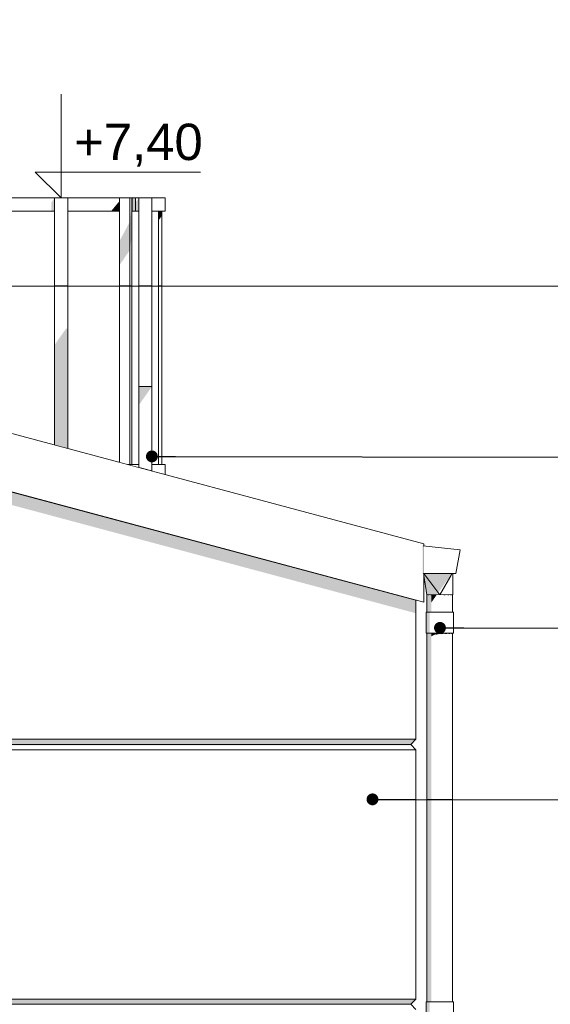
# Model space of a CAD drawing. Header units: millimetres. Extents: x -4167 to 39463, y -12063 to 8090.
# Tile 8 of 12: x 13476 to 15517, y 4300 to 8090. Entities that reach past the tile are written whole.
import ezdxf

# ---------------------------------------------------------------- set-up
doc = ezdxf.new("R2010")
doc.units = ezdxf.units.MM
doc.header["$MEASUREMENT"] = 0
doc.linetypes.add('Wipeout_Contour', pattern=[1000, 0, -1000])
for name, color, linetype, lineweight in [('A_OZN_ODNOSNIKI_Nr_pióra__85', 7, 'Continuous', 13), ('A_WYM_ZEWNETRZNE_Nr_pióra__45', 7, 'Continuous', 15), ('A_WYM_ZEWNETRZNE_Nr_pióra__85', 7, 'Continuous', 13), ('Nowe_A__DACHY_Nr_pióra__92', 7, 'Continuous', 13), ('Nowe_A__SCIANY_Nr_pióra__87', 7, 'Continuous', 13), ('Nowe_A_WN_WYPOSAZENIE_Nr_pióra__2', 7, 'Continuous', 13), ('Nowe_A_WN_WYPOSAZENIE_Nr_pióra__4', 7, 'Continuous', 13)]:
    doc.layers.add(name, color=color, linetype=linetype, lineweight=lineweight)
for name, color, linetype in [('A_WYM_ZEWNETRZNE', 7, 'Continuous'), ('Nowe_A__DACHY', 7, 'Continuous'), ('Nowe_A__SCIANY', 7, 'Continuous'), ('Nowe_A_WN_WYPOSAZENIE', 7, 'Continuous')]:
    doc.layers.add(name, color=color, linetype=linetype)
doc.styles.add('STYL_AUTOMATYCZNY_1', font='arial.ttf')
doc.dimstyles.new('STYL_AUTOMATYCZNY__1', dxfattribs={"dimtxt": 0.18, "dimasz": 91.2, "dimexe": 0.18, "dimexo": 0.0625, "dimgap": 0, "dimtad": 0, "dimtih": 1, "dimtoh": 1, "dimdec": 4, "dimzin": 0, "dimdsep": 46, "dimcen": 0.09, "dimadec": 0, "dimazin": 0, "dimtfac": 1, "dimtdec": 4, "dimtmove": 0, "dimatfit": 3, "dimldrblk": 'ARROWHEAD_11', "dimfxl": 0, "dimtolj": 1, "dimtzin": 0, "dimarcsym": 0})

# ---------------------------------------------------------------- blocks, each defined once
blk = doc.blocks.new('ElemPrzekroju_2_1')
at = {"color": 254, "linetype": 'Wipeout_Contour', "lineweight": 0, "ltscale": 64526.899314}
blk.add_wipeout([(150, 5895.8), (150, 5320), (15000, 5320), (15000, 5855.6), (13416.3, 6280), (1583.7, 6280)], dxfattribs=at).dxf.layer = 'Nowe_A__SCIANY'
at = {"layer": 'Nowe_A__SCIANY', "linetype": 'Continuous', "lineweight": 0, "true_color": 0x000000}
blk.add_hatch(color=18, dxfattribs=at).paths.add_polyline_path([(13416.3, 6280), (13228, 6280), (15000, 5805.2), (15000, 5855.6)])
at = {"color": 254, "linetype": 'Wipeout_Contour', "lineweight": 0, "ltscale": 42428.466617}
blk.add_wipeout([(130, 5300), (14980, 5300), (15000, 5320), (150, 5320)], dxfattribs=at).dxf.layer = 'Nowe_A__SCIANY'
at = {"layer": 'Nowe_A__SCIANY', "linetype": 'Continuous', "lineweight": 0, "true_color": 0x000000}
blk.add_hatch(color=18, dxfattribs=at).paths.add_polyline_path([(130, 5300), (14980, 5300), (15000, 5320), (150, 5320)])
at = {"layer": 'Nowe_A__SCIANY_Nr_pióra__87', "color": 7, "linetype": 'Continuous', "lineweight": 13}
for p, q in [((15000, 5320), (15000, 5855.6)), ((150, 5320), (15000, 5320))]:
    blk.add_line(p, q, dxfattribs=at)
at = {"color": 254, "linetype": 'Wipeout_Contour', "lineweight": 0, "ltscale": 42375.153917}
blk.add_wipeout([(14980, 5300), (130, 5300), (150, 5280), (15000, 5280)], dxfattribs=at).dxf.layer = 'Nowe_A__SCIANY'
at = {"layer": 'Nowe_A__SCIANY_Nr_pióra__87', "color": 7, "linetype": 'Continuous', "lineweight": 13}
for p, q in [((14980, 5300), (15000, 5320)), ((130, 5300), (14980, 5300))]:
    blk.add_line(p, q, dxfattribs=at)
at = {"color": 254, "linetype": 'Wipeout_Contour', "lineweight": 0, "ltscale": 41115.866742}
blk.add_wipeout([(150, 5280), (150, 4320), (15000, 4320), (15000, 5280)], dxfattribs=at).dxf.layer = 'Nowe_A__SCIANY'
at = {"layer": 'Nowe_A__SCIANY', "linetype": 'Continuous', "lineweight": 0, "true_color": 0x000000}
blk.add_hatch(color=18, dxfattribs=at).paths.add_polyline_path([(14980, 5300), (130, 5300), (133.4, 5296.6), (14983.4, 5296.6)])
at = {"layer": 'Nowe_A__SCIANY_Nr_pióra__87', "color": 7, "linetype": 'Continuous', "lineweight": 13}
for p, q in [((150, 5280), (15000, 5280)), ((15000, 5280), (14980, 5300))]:
    blk.add_line(p, q, dxfattribs=at)
at = {"color": 254, "linetype": 'Wipeout_Contour', "lineweight": 0, "ltscale": 39818.476836}
blk.add_wipeout([(130, 4300), (14980, 4300), (15000, 4320), (150, 4320)], dxfattribs=at).dxf.layer = 'Nowe_A__SCIANY'
at = {"layer": 'Nowe_A__SCIANY', "linetype": 'Continuous', "lineweight": 0, "true_color": 0x000000}
blk.add_hatch(color=18, dxfattribs=at).paths.add_polyline_path([(130, 4300), (14980, 4300), (15000, 4320), (150, 4320)])
at = {"layer": 'Nowe_A__SCIANY_Nr_pióra__87', "color": 7, "linetype": 'Continuous', "lineweight": 13}
for p, q in [((15000, 4320), (15000, 5280)), ((130, 4300), (14980, 4300)), ((150, 4320), (15000, 4320)), ((14980, 4300), (15000, 4320)), ((15000, 4280), (14980, 4300))]:
    blk.add_line(p, q, dxfattribs=at)
blk = doc.blocks.new('ElemPrzekroju_5_1')
at = {"color": 254, "linetype": 'Wipeout_Contour', "lineweight": 0, "ltscale": 60247.414298}
blk.add_wipeout([(13285.8, 6677.5), (13336.6, 6677.5), (13336.6, 7403.6), (13285.8, 7403.6)], dxfattribs=at).dxf.layer = 'Nowe_A_WN_WYPOSAZENIE'
at = {"color": 254, "linetype": 'Wipeout_Contour', "lineweight": 0, "ltscale": 61194.472419}
blk.add_wipeout([(13609.6, 6452.9), (13660.4, 6439.3), (13660.4, 7403.6), (13609.6, 7403.6)], dxfattribs=at).dxf.layer = 'Nowe_A_WN_WYPOSAZENIE'
at = {"color": 254, "linetype": 'Wipeout_Contour', "lineweight": 0, "ltscale": 62094.449016}
blk.add_wipeout([(13898.9, 7403.6), (13898.9, 6377.5), (13907, 6377.5), (13907, 7403.6)], dxfattribs=at).dxf.layer = 'Nowe_A_WN_WYPOSAZENIE'
at = {"color": 254, "linetype": 'Wipeout_Contour', "lineweight": 0, "ltscale": 62548.734791}
blk.add_wipeout([(13933.4, 6677.5), (13984.2, 6677.5), (13984.2, 7403.6), (13933.4, 7403.6)], dxfattribs=at).dxf.layer = 'Nowe_A_WN_WYPOSAZENIE'
at = {"color": 254, "linetype": 'Wipeout_Contour', "lineweight": 0, "ltscale": 59880.495372}
blk.add_wipeout([(13260.4, 7352.8), (13247.7, 7352.8), (13247.7, 6549.8), (13260.4, 6546.4)], dxfattribs=at).dxf.layer = 'Nowe_A_WN_WYPOSAZENIE'
at = {"color": 254, "linetype": 'Wipeout_Contour', "lineweight": 0, "ltscale": 62452.25774}
blk.add_wipeout([(14009.6, 7352.8), (14009.6, 6377.5), (14022.3, 6377.5), (14022.3, 7352.8)], dxfattribs=at).dxf.layer = 'Nowe_A_WN_WYPOSAZENIE'
at = {"layer": 'Nowe_A_WN_WYPOSAZENIE', "linetype": 'Continuous', "lineweight": 0, "true_color": 0x000000}
blk.add_hatch(color=18, dxfattribs=at).paths.add_polyline_path([(13609.6, 6452.9), (13660.4, 6439.3), (13660.4, 6900.8), (13654, 6900.8), (13609.6, 6837.9)])
at = {"color": 254, "linetype": 'Wipeout_Contour', "lineweight": 0, "ltscale": 60699.314521}
blk.add_wipeout([(13235, 7352.8), (13285.8, 7352.8), (13285.8, 7403.6), (13235, 7403.6)], dxfattribs=at).dxf.layer = 'Nowe_A_WN_WYPOSAZENIE'
at = {"color": 254, "linetype": 'Wipeout_Contour', "lineweight": 0, "ltscale": 60269.076086}
blk.add_wipeout([(13352.5, 6521.7), (13360.7, 6519.6), (13360.7, 7403.6), (13352.5, 7403.6)], dxfattribs=at).dxf.layer = 'Nowe_A_WN_WYPOSAZENIE'
at = {"color": 254, "linetype": 'Wipeout_Contour', "lineweight": 0, "ltscale": 61707.884535}
blk.add_wipeout([(13486.8, 7352.8), (13609.6, 7352.8), (13609.6, 7403.6), (13486.8, 7403.6)], dxfattribs=at).dxf.layer = 'Nowe_A_WN_WYPOSAZENIE'
at = {"color": 254, "linetype": 'Wipeout_Contour', "lineweight": 0, "ltscale": 77297.938464}
blk.add_wipeout([(13859.9, 7403.6), (13859.9, 6385.8), (13890.8, 6377.5), (13898.9, 6377.5), (13898.9, 7403.6)], dxfattribs=at).dxf.layer = 'Nowe_A_WN_WYPOSAZENIE'
at = {"color": 254, "linetype": 'Wipeout_Contour', "lineweight": 0, "ltscale": 63334.800084}
blk.add_wipeout([(14035, 7403.6), (13984.2, 7403.6), (13984.2, 7352.8), (14035, 7352.8)], dxfattribs=at).dxf.layer = 'Nowe_A_WN_WYPOSAZENIE'
at = {"color": 254, "linetype": 'Wipeout_Contour', "lineweight": 0, "ltscale": 61545.357017}
blk.add_wipeout([(13984.2, 6352.5), (14035, 6338.9), (14035, 6377.5), (13984.2, 6377.5)], dxfattribs=at).dxf.layer = 'Nowe_A_WN_WYPOSAZENIE'
at = {"layer": 'Nowe_A_WN_WYPOSAZENIE', "linetype": 'Continuous', "lineweight": 0, "true_color": 0x000000}
for points in [[(13352.5, 6521.7), (13360.7, 6519.6), (13360.7, 7403.6), (13352.5, 7403.6)], [(13608.5, 7402), (13597.9, 7387.1), (13597.9, 7352.8), (13609.6, 7352.8), (13609.6, 7401.7)], [(14009.6, 7316.9), (14022.3, 7334.8), (14022.3, 7352.8), (14009.6, 7352.8)], [(13898.9, 7311.4), (13859.9, 7238.6), (13859.9, 7145.3), (13898.9, 7202.5)]]:
    blk.add_hatch(color=18, dxfattribs=at).paths.add_polyline_path(points)
at = {"layer": 'Nowe_A_WN_WYPOSAZENIE_Nr_pióra__4', "color": 7, "linetype": 'Continuous', "lineweight": 13}
for p, q in [((13285.8, 7403.6), (13235, 7403.6)), ((13235, 7352.8), (13235, 7403.6)), ((13609.6, 6452.9), (13609.6, 7403.6)), ((14035, 7403.6), (13984.2, 7403.6)), ((14035, 7352.8), (14035, 7403.6)), ((13285.8, 7352.8), (13235, 7352.8)), ((13247.7, 6549.8), (13247.7, 7352.8)), ((13260.4, 6546.4), (13260.4, 7352.8)), ((14035, 7352.8), (13984.2, 7352.8)), ((14009.6, 6377.5), (14009.6, 7352.8)), ((14022.3, 6377.5), (14022.3, 7352.8)), ((14035, 6338.9), (14035, 6377.5))]:
    blk.add_line(p, q, dxfattribs=at)
at = {"color": 254, "linetype": 'Wipeout_Contour', "lineweight": 0, "ltscale": 62670.420924}
blk.add_wipeout([(13783.2, 7403.6), (13783.2, 7352.8), (13859.9, 7352.8), (13859.9, 7403.6)], dxfattribs=at).dxf.layer = 'Nowe_A_WN_WYPOSAZENIE'
at = {"color": 254, "linetype": 'Wipeout_Contour', "lineweight": 0, "ltscale": 62999.451617}
blk.add_wipeout([(13920.7, 7403.6), (13908.8, 7403.6), (13908.8, 7352.8), (13920.7, 7352.8)], dxfattribs=at).dxf.layer = 'Nowe_A_WN_WYPOSAZENIE'
at = {"color": 254, "linetype": 'Wipeout_Contour', "lineweight": 0, "ltscale": 45926.950458}
blk.add_wipeout([(13890.8, 6377.5), (13933.4, 6366.1), (13933.4, 6377.5)], dxfattribs=at).dxf.layer = 'Nowe_A_WN_WYPOSAZENIE'
at = {"layer": 'Nowe_A_WN_WYPOSAZENIE', "linetype": 'Continuous', "lineweight": 0, "true_color": 0x000000}
for points in [[(13859.9, 7392.3), (13827, 7352.8), (13859.9, 7352.8)], [(13920.7, 7403.6), (13908.8, 7403.6), (13908.8, 7352.8), (13920.7, 7352.8)]]:
    blk.add_hatch(color=18, dxfattribs=at).paths.add_polyline_path(points)
at = {"layer": 'Nowe_A_WN_WYPOSAZENIE_Nr_pióra__4', "color": 7, "linetype": 'Continuous', "lineweight": 13}
blk.add_line((13859.9, 6385.8), (13859.9, 7403.6), dxfattribs=at)
at = {"color": 254, "linetype": 'Wipeout_Contour', "lineweight": 0, "ltscale": 60347.069704}
blk.add_wipeout([(13360.7, 6519.6), (13399.6, 6509.1), (13399.6, 7403.6), (13360.7, 7403.6)], dxfattribs=at).dxf.layer = 'Nowe_A_WN_WYPOSAZENIE'
at = {"color": 254, "linetype": 'Wipeout_Contour', "lineweight": 0, "ltscale": 62318.645415}
blk.add_wipeout([(13783.2, 7403.6), (13660.4, 7403.6), (13660.4, 7352.8), (13783.2, 7352.8)], dxfattribs=at).dxf.layer = 'Nowe_A_WN_WYPOSAZENIE'
at = {"color": 254, "linetype": 'Wipeout_Contour', "lineweight": 0, "ltscale": 59440.065949}
blk.add_wipeout([(13285.8, 6677.5), (13285.8, 6539.6), (13336.6, 6526), (13336.6, 6677.5)], dxfattribs=at).dxf.layer = 'Nowe_A_WN_WYPOSAZENIE'
at = {"color": 254, "linetype": 'Wipeout_Contour', "lineweight": 0, "ltscale": 61625.689044}
blk.add_wipeout([(13933.4, 6366.1), (13984.2, 6352.5), (13984.2, 6677.5), (13933.4, 6677.5)], dxfattribs=at).dxf.layer = 'Nowe_A_WN_WYPOSAZENIE'
at = {"layer": 'Nowe_A_WN_WYPOSAZENIE', "linetype": 'Continuous', "lineweight": 0, "true_color": 0x000000}
for points in [[(13285.8, 6605.7), (13336.6, 6677.5), (13285.8, 6677.5)], [(13984.2, 6677.5), (13933.4, 6677.5), (13933.4, 6605.7)], [(13366.4, 6619.7), (13360.7, 6611.6), (13360.7, 6519.6), (13397.5, 6509.7), (13397.5, 6556.6), (13399.6, 6556.7), (13399.6, 6620.6)]]:
    blk.add_hatch(color=18, dxfattribs=at).paths.add_polyline_path(points)
at = {"layer": 'Nowe_A_WN_WYPOSAZENIE_Nr_pióra__4', "color": 7, "linetype": 'Continuous', "lineweight": 13}
for p, q in [((13285.8, 6677.5), (13285.8, 7403.6)), ((13660.4, 7403.6), (13609.6, 7403.6)), ((13660.4, 6439.3), (13660.4, 7403.6)), ((13783.2, 7403.6), (13660.4, 7403.6)), ((13859.9, 7403.6), (13783.2, 7403.6)), ((13984.2, 6677.5), (13984.2, 7403.6)), ((13783.2, 7352.8), (13660.4, 7352.8)), ((13859.9, 7352.8), (13783.2, 7352.8)), ((13285.8, 6539.6), (13285.8, 6677.5)), ((13285.8, 6677.5), (13336.6, 6677.5)), ((13336.6, 6526), (13336.6, 6677.5)), ((13933.4, 6377.5), (13933.4, 6677.5)), ((13933.4, 6677.5), (13984.2, 6677.5)), ((13984.2, 6352.5), (13984.2, 6677.5)), ((13933.4, 6377.5), (13890.8, 6377.5)), ((13933.4, 6366.1), (13933.4, 6377.5)), ((14035, 6377.5), (13984.2, 6377.5))]:
    blk.add_line(p, q, dxfattribs=at)
at = {"color": 254, "linetype": 'Wipeout_Contour', "lineweight": 0, "ltscale": 61015.951451}
blk.add_wipeout([(13349.3, 7403.6), (13349.3, 7352.8), (13352.5, 7352.8), (13352.5, 7403.6)], dxfattribs=at).dxf.layer = 'Nowe_A_WN_WYPOSAZENIE'
at = {"color": 254, "linetype": 'Wipeout_Contour', "lineweight": 0, "ltscale": 61339.343765}
blk.add_wipeout([(13486.8, 7403.6), (13399.6, 7403.6), (13399.6, 7352.8), (13486.8, 7352.8)], dxfattribs=at).dxf.layer = 'Nowe_A_WN_WYPOSAZENIE'
at = {"color": 254, "linetype": 'Wipeout_Contour', "lineweight": 0, "ltscale": 62975.343462}
blk.add_wipeout([(13907, 7403.6), (13907, 7352.8), (13908.8, 7352.8), (13908.8, 7403.6)], dxfattribs=at).dxf.layer = 'Nowe_A_WN_WYPOSAZENIE'
at = {"layer": 'Nowe_A_WN_WYPOSAZENIE_Nr_pióra__4', "color": 7, "linetype": 'Continuous', "lineweight": 13}
for p, q in [((13399.6, 6509.1), (13399.6, 7403.6)), ((13486.8, 7403.6), (13399.6, 7403.6)), ((13609.6, 7403.6), (13486.8, 7403.6)), ((13898.9, 7403.6), (13859.9, 7403.6)), ((13898.9, 6377.5), (13898.9, 7403.6)), ((13486.8, 7352.8), (13399.6, 7352.8)), ((13609.6, 7352.8), (13486.8, 7352.8))]:
    blk.add_line(p, q, dxfattribs=at)
at = {"color": 254, "linetype": 'Wipeout_Contour', "lineweight": 0, "ltscale": 60988.050154}
blk.add_wipeout([(13349.3, 7352.8), (13349.3, 7403.6), (13336.6, 7403.6), (13336.6, 7352.8)], dxfattribs=at).dxf.layer = 'Nowe_A_WN_WYPOSAZENIE'
at = {"color": 254, "linetype": 'Wipeout_Contour', "lineweight": 0, "ltscale": 63042.812995}
blk.add_wipeout([(13933.4, 7352.8), (13933.4, 7403.6), (13920.7, 7403.6), (13920.7, 7352.8)], dxfattribs=at).dxf.layer = 'Nowe_A_WN_WYPOSAZENIE'
at = {"layer": 'Nowe_A_WN_WYPOSAZENIE', "linetype": 'Continuous', "lineweight": 0, "true_color": 0x000000}
for points in [[(13351.8, 7391), (13351.8, 7352.8), (13352.5, 7352.8), (13352.5, 7403.4), (13352.4, 7403.4)], [(13907, 7399.3), (13907, 7352.8), (13908.8, 7352.8), (13908.8, 7403.6)], [(13933.4, 7403.6), (13920.7, 7385.6), (13920.7, 7352.8), (13933.4, 7352.8)], [(13898.9, 7202.5), (13899.9, 7204.8), (13907, 7259.3), (13907, 7373.9), (13898.9, 7311.4)]]:
    blk.add_hatch(color=18, dxfattribs=at).paths.add_polyline_path(points)
at = {"layer": 'Nowe_A_WN_WYPOSAZENIE_Nr_pióra__4', "color": 7, "linetype": 'Continuous', "lineweight": 13}
for p, q in [((13285.8, 7403.6), (13336.6, 7403.6)), ((13336.6, 6677.5), (13336.6, 7403.6)), ((13349.3, 7403.6), (13336.6, 7403.6)), ((13352.5, 7403.6), (13349.3, 7403.6)), ((13349.3, 7352.8), (13349.3, 7403.6)), ((13352.5, 7403.6), (13360.7, 7403.6)), ((13352.5, 6521.7), (13352.5, 7403.6)), ((13360.7, 7403.6), (13399.6, 7403.6)), ((13360.7, 6519.6), (13360.7, 7403.6)), ((13907, 7403.6), (13898.9, 7403.6)), ((13907, 6377.5), (13907, 7403.6)), ((13908.8, 7403.6), (13907, 7403.6)), ((13920.7, 7403.6), (13908.8, 7403.6)), ((13933.4, 7403.6), (13920.7, 7403.6)), ((13920.7, 7352.8), (13920.7, 7403.6)), ((13933.4, 6677.5), (13933.4, 7403.6)), ((13933.4, 7403.6), (13984.2, 7403.6)), ((13349.3, 7352.8), (13336.6, 7352.8)), ((13352.5, 7352.8), (13349.3, 7352.8)), ((13908.8, 7352.8), (13907, 7352.8)), ((13920.7, 7352.8), (13908.8, 7352.8)), ((13933.4, 7352.8), (13920.7, 7352.8))]:
    blk.add_line(p, q, dxfattribs=at)
blk = doc.blocks.new('ElemPrzekroju_6_1')
at = {"color": 254, "linetype": 'Wipeout_Contour', "lineweight": 0, "ltscale": 64983.549106}
blk.add_wipeout([(15169.5, 6049.5), (15027, 6064.9), (15027, 5957.9), (15153.3, 5957.9)], dxfattribs=at).dxf.layer = 'Nowe_A_WN_WYPOSAZENIE'
at = {"layer": 'Nowe_A_WN_WYPOSAZENIE_Nr_pióra__2', "color": 7, "linetype": 'Continuous', "lineweight": 13}
blk.add_line((15027, 6064.9), (15169.5, 6049.5), dxfattribs=at)
at = {"color": 254, "linetype": 'Wipeout_Contour', "lineweight": 0, "ltscale": 65023.048148}
blk.add_wipeout([(15139.1, 5875.9), (15141.5, 5875.9), (15141.5, 5957.9), (15141.4, 5957.9)], dxfattribs=at).dxf.layer = 'Nowe_A_WN_WYPOSAZENIE'
at = {"color": 254, "linetype": 'Wipeout_Contour', "lineweight": 0, "ltscale": 65014.056928}
blk.add_wipeout([(15132, 5875.9), (15139.1, 5875.9), (15141.4, 5957.9), (15141.2, 5957.9)], dxfattribs=at).dxf.layer = 'Nowe_A_WN_WYPOSAZENIE'
at = {"color": 254, "linetype": 'Wipeout_Contour', "lineweight": 0, "ltscale": 64996.713115}
blk.add_wipeout([(15120.9, 5875.9), (15132, 5875.9), (15141.2, 5957.9), (15140.8, 5957.9)], dxfattribs=at).dxf.layer = 'Nowe_A_WN_WYPOSAZENIE'
at = {"color": 254, "linetype": 'Wipeout_Contour', "lineweight": 0, "ltscale": 64972.709971}
blk.add_wipeout([(15140.3, 5957.9), (15107, 5875.9), (15120.9, 5875.9), (15140.8, 5957.9)], dxfattribs=at).dxf.layer = 'Nowe_A_WN_WYPOSAZENIE'
at = {"color": 254, "linetype": 'Wipeout_Contour', "lineweight": 0, "ltscale": 64944.440375}
blk.add_wipeout([(15091.5, 5875.9), (15107, 5875.9), (15140.3, 5957.9), (15139.7, 5957.9)], dxfattribs=at).dxf.layer = 'Nowe_A_WN_WYPOSAZENIE'
at = {"color": 254, "linetype": 'Wipeout_Contour', "lineweight": 0, "ltscale": 64712.359967}
blk.add_wipeout([(15030.2, 5957.9), (15076, 5875.9), (15091.5, 5875.9), (15030.7, 5957.9)], dxfattribs=at).dxf.layer = 'Nowe_A_WN_WYPOSAZENIE'
at = {"color": 254, "linetype": 'Wipeout_Contour', "lineweight": 0, "ltscale": 80852.504167}
blk.add_wipeout([(15030.2, 5957.9), (15030, 5957.9), (15030, 5957.1), (15062.1, 5875.9), (15076, 5875.9)], dxfattribs=at).dxf.layer = 'Nowe_A_WN_WYPOSAZENIE'
at = {"layer": 'Nowe_A_WN_WYPOSAZENIE', "linetype": 'Continuous', "lineweight": 0, "true_color": 0x000000}
blk.add_hatch(color=18, dxfattribs=at).paths.add_polyline_path([(15030.2, 5957.9), (15030, 5957.9), (15030, 5957.1), (15062.1, 5875.9), (15076, 5875.9)])
at = {"color": 254, "linetype": 'Wipeout_Contour', "lineweight": 0, "ltscale": 64659.663366}
blk.add_wipeout([(15030, 5957.1), (15030, 5955.3), (15051, 5875.9), (15062.1, 5875.9)], dxfattribs=at).dxf.layer = 'Nowe_A_WN_WYPOSAZENIE'
at = {"layer": 'Nowe_A_WN_WYPOSAZENIE', "linetype": 'Continuous', "lineweight": 0, "true_color": 0x000000}
blk.add_hatch(color=18, dxfattribs=at).paths.add_polyline_path([(15030, 5957.1), (15030, 5955.3), (15051, 5875.9), (15062.1, 5875.9)])
at = {"color": 254, "linetype": 'Wipeout_Contour', "lineweight": 0, "ltscale": 64641.090068}
blk.add_wipeout([(15030, 5955.3), (15030, 5952.7), (15043.9, 5875.9), (15051, 5875.9)], dxfattribs=at).dxf.layer = 'Nowe_A_WN_WYPOSAZENIE'
at = {"layer": 'Nowe_A_WN_WYPOSAZENIE', "linetype": 'Continuous', "lineweight": 0, "true_color": 0x000000}
blk.add_hatch(color=18, dxfattribs=at).paths.add_polyline_path([(15030, 5955.3), (15030, 5952.7), (15043.9, 5875.9), (15051, 5875.9)])
at = {"color": 254, "linetype": 'Wipeout_Contour', "lineweight": 0, "ltscale": 64630.519731}
blk.add_wipeout([(15030, 5951.1), (15041.5, 5875.9), (15043.9, 5875.9), (15030, 5952.7)], dxfattribs=at).dxf.layer = 'Nowe_A_WN_WYPOSAZENIE'
at = {"layer": 'Nowe_A_WN_WYPOSAZENIE', "linetype": 'Continuous', "lineweight": 0, "true_color": 0x000000}
blk.add_hatch(color=18, dxfattribs=at).paths.add_polyline_path([(15030, 5951.1), (15041.5, 5875.9), (15043.9, 5875.9), (15030, 5952.7)])
at = {"color": 254, "linetype": 'Wipeout_Contour', "lineweight": 0, "ltscale": 48633.50316}
blk.add_wipeout([(15139.7, 5957.9), (15030.7, 5957.9), (15091.5, 5875.9)], dxfattribs=at).dxf.layer = 'Nowe_A_WN_WYPOSAZENIE'
at = {"layer": 'Nowe_A_WN_WYPOSAZENIE', "linetype": 'Continuous', "lineweight": 0, "true_color": 0x000000}
for points in [[(15030.7, 5957.9), (15030.2, 5957.9), (15076, 5875.9), (15079.9, 5875.9), (15085.6, 5883.9)], [(15030.7, 5957.9), (15085.6, 5883.9), (15137.9, 5957.9)]]:
    blk.add_hatch(color=18, dxfattribs=at).paths.add_polyline_path(points)
at = {"layer": 'Nowe_A_WN_WYPOSAZENIE_Nr_pióra__2', "color": 7, "linetype": 'Continuous', "lineweight": 13}
for p, q in [((15027, 5957.9), (15027, 6064.9)), ((15169.5, 6049.5), (15153.3, 5957.9)), ((15153.3, 5957.9), (15027, 5957.9)), ((15041.5, 5875.9), (15030, 5951.1)), ((15091.5, 5875.9), (15030.7, 5957.9)), ((15091.5, 5875.9), (15139.7, 5957.9)), ((15141.5, 5875.9), (15141.5, 5957.9)), ((15041.5, 5875.9), (15042.3, 5875.9)), ((15043.3, 5875.9), (15043.9, 5875.9)), ((15043.9, 5875.9), (15046.7, 5875.9)), ((15049.8, 5875.9), (15051, 5875.9)), ((15051, 5875.9), (15056.2, 5875.9)), ((15060.8, 5875.9), (15062.1, 5875.9)), ((15062.1, 5875.9), (15070.4, 5875.9)), ((15075.2, 5875.9), (15076, 5875.9)), ((15076, 5875.9), (15091.5, 5875.9)), ((15091.5, 5875.9), (15107, 5875.9)), ((15107, 5875.9), (15107.8, 5875.9)), ((15112.6, 5875.9), (15120.9, 5875.9)), ((15120.9, 5875.9), (15122.2, 5875.9)), ((15126.8, 5875.9), (15132, 5875.9)), ((15132, 5875.9), (15133.2, 5875.9)), ((15136.3, 5875.9), (15139.1, 5875.9)), ((15139.1, 5875.9), (15139.7, 5875.9)), ((15140.7, 5875.9), (15141.5, 5875.9))]:
    blk.add_line(p, q, dxfattribs=at)
blk = doc.blocks.new('ElemPrzekroju_7_1')
at = {"color": 254, "linetype": 'Wipeout_Contour', "lineweight": 0, "ltscale": 64559.402247}
blk.add_wipeout([(15048.2, 5875.9), (15042.3, 5875.9), (15042.3, 5809.1), (15048.2, 5809.1)], dxfattribs=at).dxf.layer = 'Nowe_A_WN_WYPOSAZENIE'
at = {"color": 254, "linetype": 'Wipeout_Contour', "lineweight": 0, "ltscale": 63498.514593}
blk.add_wipeout([(15042.3, 4309.1), (15048.2, 4309.1), (15048.2, 5729.1), (15042.3, 5729.1)], dxfattribs=at).dxf.layer = 'Nowe_A_WN_WYPOSAZENIE'
at = {"layer": 'Nowe_A_WN_WYPOSAZENIE', "linetype": 'Continuous', "lineweight": 0, "true_color": 0x000000}
for points in [[(15048.2, 5875.9), (15042.3, 5875.9), (15042.3, 5809.1), (15048.2, 5809.1)], [(15042.3, 4309.1), (15048.2, 4309.1), (15048.2, 5729.1), (15042.3, 5729.1)]]:
    blk.add_hatch(color=18, dxfattribs=at).paths.add_polyline_path(points)
at = {"color": 254, "linetype": 'Wipeout_Contour', "lineweight": 0, "ltscale": 64591.286286}
blk.add_wipeout([(15048.2, 5809.1), (15059.4, 5809.1), (15059.4, 5875.9), (15048.2, 5875.9)], dxfattribs=at).dxf.layer = 'Nowe_A_WN_WYPOSAZENIE'
at = {"color": 254, "linetype": 'Wipeout_Contour', "lineweight": 0, "ltscale": 63530.937455}
blk.add_wipeout([(15059.4, 5729.1), (15048.2, 5729.1), (15048.2, 4309.1), (15059.4, 4309.1)], dxfattribs=at).dxf.layer = 'Nowe_A_WN_WYPOSAZENIE'
at = {"layer": 'Nowe_A_WN_WYPOSAZENIE', "linetype": 'Continuous', "lineweight": 0, "true_color": 0x000000}
for points in [[(15048.2, 5809.1), (15059.4, 5809.1), (15059.4, 5875.9), (15048.2, 5875.9)], [(15059.4, 5729.1), (15048.2, 5729.1), (15048.2, 4309.1), (15059.4, 4309.1)]]:
    blk.add_hatch(color=18, dxfattribs=at).paths.add_polyline_path(points)
at = {"color": 254, "linetype": 'Wipeout_Contour', "lineweight": 0, "ltscale": 64640.139713}
blk.add_wipeout([(15074.4, 5875.9), (15059.4, 5875.9), (15059.4, 5809.1), (15074.4, 5809.1)], dxfattribs=at).dxf.layer = 'Nowe_A_WN_WYPOSAZENIE'
at = {"color": 254, "linetype": 'Wipeout_Contour', "lineweight": 0, "ltscale": 63580.615426}
blk.add_wipeout([(15059.4, 4309.1), (15074.4, 4309.1), (15074.4, 5729.1), (15059.4, 5729.1)], dxfattribs=at).dxf.layer = 'Nowe_A_WN_WYPOSAZENIE'
at = {"layer": 'Nowe_A_WN_WYPOSAZENIE_Nr_pióra__2', "color": 7, "linetype": 'Continuous', "lineweight": 13}
for p, q in [((15042.3, 5875.9), (15043.3, 5875.9)), ((15046.7, 5875.9), (15048.2, 5875.9)), ((15048.2, 5875.9), (15049.8, 5875.9))]:
    blk.add_line(p, q, dxfattribs=at)
at = {"color": 254, "linetype": 'Wipeout_Contour', "lineweight": 0, "ltscale": 64700.074674}
blk.add_wipeout([(15074.4, 5809.1), (15091.5, 5809.1), (15091.5, 5875.9), (15074.4, 5875.9)], dxfattribs=at).dxf.layer = 'Nowe_A_WN_WYPOSAZENIE'
at = {"color": 254, "linetype": 'Wipeout_Contour', "lineweight": 0, "ltscale": 64437.293626}
blk.add_wipeout([(15038.7, 5729.1), (15043, 5729.1), (15043, 5809.1), (15038.7, 5809.1)], dxfattribs=at).dxf.layer = 'Nowe_A_WN_WYPOSAZENIE'
at = {"color": 254, "linetype": 'Wipeout_Contour', "lineweight": 0, "ltscale": 63641.560235}
blk.add_wipeout([(15091.5, 5729.1), (15074.4, 5729.1), (15074.4, 4309.1), (15091.5, 4309.1)], dxfattribs=at).dxf.layer = 'Nowe_A_WN_WYPOSAZENIE'
at = {"color": 254, "linetype": 'Wipeout_Contour', "lineweight": 0, "ltscale": 62539.980572}
blk.add_wipeout([(15038.7, 4229.1), (15043, 4229.1), (15043, 4309.1), (15038.7, 4309.1)], dxfattribs=at).dxf.layer = 'Nowe_A_WN_WYPOSAZENIE'
at = {"layer": 'Nowe_A_WN_WYPOSAZENIE', "linetype": 'Continuous', "lineweight": 0, "true_color": 0x000000}
for points in [[(15038.7, 5729.1), (15043, 5729.1), (15043, 5809.1), (15038.7, 5809.1)], [(15038.7, 4229.1), (15043, 4229.1), (15043, 4309.1), (15038.7, 4309.1)]]:
    blk.add_hatch(color=18, dxfattribs=at).paths.add_polyline_path(points)
at = {"layer": 'Nowe_A_WN_WYPOSAZENIE_Nr_pióra__2', "color": 7, "linetype": 'Continuous', "lineweight": 13}
for p, q in [((15056.2, 5875.9), (15059.4, 5875.9)), ((15059.4, 5875.9), (15060.8, 5875.9))]:
    blk.add_line(p, q, dxfattribs=at)
at = {"color": 254, "linetype": 'Wipeout_Contour', "lineweight": 0, "ltscale": 64763.865102}
blk.add_wipeout([(15091.5, 5809.1), (15108.6, 5809.1), (15108.6, 5875.9), (15091.5, 5875.9)], dxfattribs=at).dxf.layer = 'Nowe_A_WN_WYPOSAZENIE'
at = {"color": 254, "linetype": 'Wipeout_Contour', "lineweight": 0, "ltscale": 63706.423391}
blk.add_wipeout([(15091.5, 4309.1), (15108.6, 4309.1), (15108.6, 5729.1), (15091.5, 5729.1)], dxfattribs=at).dxf.layer = 'Nowe_A_WN_WYPOSAZENIE'
at = {"layer": 'Nowe_A_WN_WYPOSAZENIE', "linetype": 'Continuous', "lineweight": 0, "true_color": 0x000000}
blk.add_hatch(color=18, dxfattribs=at).paths.add_polyline_path([(15074.4, 5875.9), (15059.4, 5875.9), (15059.4, 5846.9), (15074.4, 5868.1)])
at = {"layer": 'Nowe_A_WN_WYPOSAZENIE_Nr_pióra__2', "color": 7, "linetype": 'Continuous', "lineweight": 13}
for p, q in [((15070.4, 5875.9), (15074.4, 5875.9)), ((15074.4, 5875.9), (15075.2, 5875.9))]:
    blk.add_line(p, q, dxfattribs=at)
at = {"color": 254, "linetype": 'Wipeout_Contour', "lineweight": 0, "ltscale": 64823.816974}
blk.add_wipeout([(15108.6, 5809.1), (15123.6, 5809.1), (15123.6, 5875.9), (15108.6, 5875.9)], dxfattribs=at).dxf.layer = 'Nowe_A_WN_WYPOSAZENIE'
at = {"color": 254, "linetype": 'Wipeout_Contour', "lineweight": 0, "ltscale": 64463.111756}
blk.add_wipeout([(15043, 5729.1), (15052.5, 5729.1), (15052.5, 5809.1), (15043, 5809.1)], dxfattribs=at).dxf.layer = 'Nowe_A_WN_WYPOSAZENIE'
at = {"color": 254, "linetype": 'Wipeout_Contour', "lineweight": 0, "ltscale": 63767.381359}
blk.add_wipeout([(15123.6, 5729.1), (15108.6, 5729.1), (15108.6, 4309.1), (15123.6, 4309.1)], dxfattribs=at).dxf.layer = 'Nowe_A_WN_WYPOSAZENIE'
at = {"color": 254, "linetype": 'Wipeout_Contour', "lineweight": 0, "ltscale": 62566.581525}
blk.add_wipeout([(15043, 4229.1), (15052.5, 4229.1), (15052.5, 4309.1), (15043, 4309.1)], dxfattribs=at).dxf.layer = 'Nowe_A_WN_WYPOSAZENIE'
at = {"layer": 'Nowe_A_WN_WYPOSAZENIE', "linetype": 'Continuous', "lineweight": 0, "true_color": 0x000000}
for points in [[(15091.5, 5875.9), (15074.4, 5875.9), (15074.4, 5868.1), (15079.6, 5875.6)], [(15043, 5729.1), (15052.5, 5729.1), (15052.5, 5809.1), (15043, 5809.1)], [(15043, 4229.1), (15052.5, 4229.1), (15052.5, 4309.1), (15043, 4309.1)]]:
    blk.add_hatch(color=18, dxfattribs=at).paths.add_polyline_path(points)
at = {"color": 254, "linetype": 'Wipeout_Contour', "lineweight": 0, "ltscale": 64872.695853}
blk.add_wipeout([(15123.6, 5809.1), (15134.8, 5809.1), (15134.8, 5875.9), (15123.6, 5875.9)], dxfattribs=at).dxf.layer = 'Nowe_A_WN_WYPOSAZENIE'
at = {"color": 254, "linetype": 'Wipeout_Contour', "lineweight": 0, "ltscale": 63817.079348}
blk.add_wipeout([(15134.8, 5729.1), (15123.6, 5729.1), (15123.6, 4309.1), (15134.8, 4309.1)], dxfattribs=at).dxf.layer = 'Nowe_A_WN_WYPOSAZENIE'
at = {"layer": 'Nowe_A_WN_WYPOSAZENIE', "linetype": 'Continuous', "lineweight": 0, "true_color": 0x000000}
blk.add_hatch(color=18, dxfattribs=at).paths.add_polyline_path([(15091.5, 5875.9), (15106.7, 5875.6), (15107.8, 5875.9)])
at = {"layer": 'Nowe_A_WN_WYPOSAZENIE_Nr_pióra__2', "color": 7, "linetype": 'Continuous', "lineweight": 13}
for p, q in [((15107.8, 5875.9), (15108.6, 5875.9)), ((15108.6, 5875.9), (15112.6, 5875.9))]:
    blk.add_line(p, q, dxfattribs=at)
at = {"color": 254, "linetype": 'Wipeout_Contour', "lineweight": 0, "ltscale": 64904.602569}
blk.add_wipeout([(15140.7, 5875.9), (15134.8, 5875.9), (15134.8, 5809.1), (15140.7, 5809.1)], dxfattribs=at).dxf.layer = 'Nowe_A_WN_WYPOSAZENIE'
at = {"color": 254, "linetype": 'Wipeout_Contour', "lineweight": 0, "ltscale": 64506.646047}
blk.add_wipeout([(15052.5, 5729.1), (15066.3, 5729.1), (15066.3, 5809.1), (15052.5, 5809.1)], dxfattribs=at).dxf.layer = 'Nowe_A_WN_WYPOSAZENIE'
at = {"color": 254, "linetype": 'Wipeout_Contour', "lineweight": 0, "ltscale": 63849.519991}
blk.add_wipeout([(15134.8, 4309.1), (15140.7, 4309.1), (15140.7, 5729.1), (15134.8, 5729.1)], dxfattribs=at).dxf.layer = 'Nowe_A_WN_WYPOSAZENIE'
at = {"color": 254, "linetype": 'Wipeout_Contour', "lineweight": 0, "ltscale": 62611.434342}
blk.add_wipeout([(15052.5, 4229.1), (15066.3, 4229.1), (15066.3, 4309.1), (15052.5, 4309.1)], dxfattribs=at).dxf.layer = 'Nowe_A_WN_WYPOSAZENIE'
at = {"layer": 'Nowe_A_WN_WYPOSAZENIE', "linetype": 'Continuous', "lineweight": 0, "true_color": 0x000000}
for points in [[(15112.6, 5875.9), (15120.5, 5875.4), (15122.2, 5875.9)], [(15126.8, 5875.9), (15131.5, 5875.3), (15133.2, 5875.9)], [(15136.3, 5875.9), (15138.5, 5875.1), (15139.7, 5875.9)]]:
    blk.add_hatch(color=18, dxfattribs=at).paths.add_polyline_path(points)
at = {"layer": 'Nowe_A_WN_WYPOSAZENIE_Nr_pióra__2', "color": 7, "linetype": 'Continuous', "lineweight": 13}
for p, q in [((15042.3, 5809.1), (15042.3, 5875.9)), ((15122.2, 5875.9), (15123.6, 5875.9)), ((15123.6, 5875.9), (15126.8, 5875.9)), ((15133.2, 5875.9), (15134.8, 5875.9)), ((15134.8, 5875.9), (15136.3, 5875.9)), ((15139.7, 5875.9), (15140.7, 5875.9)), ((15038.7, 5809.1), (15043, 5809.1)), ((15038.7, 5729.1), (15038.7, 5809.1)), ((15038.7, 5729.1), (15043, 5729.1)), ((15042.3, 4309.1), (15042.3, 5729.1)), ((15038.7, 4309.1), (15043, 4309.1)), ((15038.7, 4229.1), (15038.7, 4309.1))]:
    blk.add_line(p, q, dxfattribs=at)
at = {"color": 254, "linetype": 'Wipeout_Contour', "lineweight": 0, "ltscale": 64563.183155}
blk.add_wipeout([(15066.3, 5809.1), (15066.3, 5729.1), (15082.8, 5729.1), (15082.8, 5809.1)], dxfattribs=at).dxf.layer = 'Nowe_A_WN_WYPOSAZENIE'
at = {"color": 254, "linetype": 'Wipeout_Contour', "lineweight": 0, "ltscale": 62669.681082}
blk.add_wipeout([(15066.3, 4309.1), (15066.3, 4229.1), (15082.8, 4229.1), (15082.8, 4309.1)], dxfattribs=at).dxf.layer = 'Nowe_A_WN_WYPOSAZENIE'
at = {"layer": 'Nowe_A_WN_WYPOSAZENIE_Nr_pióra__2', "color": 7, "linetype": 'Continuous', "lineweight": 13}
for p, q in [((15043, 5809.1), (15052.5, 5809.1)), ((15043, 5729.1), (15052.5, 5729.1)), ((15043, 4309.1), (15052.5, 4309.1))]:
    blk.add_line(p, q, dxfattribs=at)
at = {"color": 254, "linetype": 'Wipeout_Contour', "lineweight": 0, "ltscale": 64626.599973}
blk.add_wipeout([(15082.8, 5729.1), (15100.2, 5729.1), (15100.2, 5809.1), (15082.8, 5809.1)], dxfattribs=at).dxf.layer = 'Nowe_A_WN_WYPOSAZENIE'
at = {"color": 254, "linetype": 'Wipeout_Contour', "lineweight": 0, "ltscale": 62735.011941}
blk.add_wipeout([(15082.8, 4229.1), (15100.2, 4229.1), (15100.2, 4309.1), (15082.8, 4309.1)], dxfattribs=at).dxf.layer = 'Nowe_A_WN_WYPOSAZENIE'
at = {"layer": 'Nowe_A_WN_WYPOSAZENIE', "linetype": 'Continuous', "lineweight": 0, "true_color": 0x000000}
blk.add_hatch(color=18, dxfattribs=at).paths.add_polyline_path([(15059.4, 5716.3), (15074.4, 5723.9), (15074.4, 5729.1), (15059.4, 5729.1)])
at = {"layer": 'Nowe_A_WN_WYPOSAZENIE_Nr_pióra__2', "color": 7, "linetype": 'Continuous', "lineweight": 13}
for p, q in [((15052.5, 5809.1), (15066.3, 5809.1)), ((15052.5, 5729.1), (15066.3, 5729.1)), ((15052.5, 4309.1), (15066.3, 4309.1))]:
    blk.add_line(p, q, dxfattribs=at)
at = {"color": 254, "linetype": 'Wipeout_Contour', "lineweight": 0, "ltscale": 64690.025674}
blk.add_wipeout([(15100.2, 5809.1), (15100.2, 5729.1), (15116.7, 5729.1), (15116.7, 5809.1)], dxfattribs=at).dxf.layer = 'Nowe_A_WN_WYPOSAZENIE'
at = {"color": 254, "linetype": 'Wipeout_Contour', "lineweight": 0, "ltscale": 62800.348126}
blk.add_wipeout([(15100.2, 4309.1), (15100.2, 4229.1), (15116.7, 4229.1), (15116.7, 4309.1)], dxfattribs=at).dxf.layer = 'Nowe_A_WN_WYPOSAZENIE'
at = {"layer": 'Nowe_A_WN_WYPOSAZENIE', "linetype": 'Continuous', "lineweight": 0, "true_color": 0x000000}
blk.add_hatch(color=18, dxfattribs=at).paths.add_polyline_path([(15091.5, 5729.1), (15074.4, 5729.1), (15074.4, 5723.9), (15078.1, 5722.6), (15091.5, 5725.9)])
at = {"layer": 'Nowe_A_WN_WYPOSAZENIE_Nr_pióra__2', "color": 7, "linetype": 'Continuous', "lineweight": 13}
for p, q in [((15066.3, 5809.1), (15082.8, 5809.1)), ((15066.3, 5729.1), (15082.8, 5729.1)), ((15066.3, 4309.1), (15082.8, 4309.1))]:
    blk.add_line(p, q, dxfattribs=at)
at = {"color": 254, "linetype": 'Wipeout_Contour', "lineweight": 0, "ltscale": 64746.58569}
blk.add_wipeout([(15116.7, 5729.1), (15130.5, 5729.1), (15130.5, 5809.1), (15116.7, 5809.1)], dxfattribs=at).dxf.layer = 'Nowe_A_WN_WYPOSAZENIE'
at = {"color": 254, "linetype": 'Wipeout_Contour', "lineweight": 0, "ltscale": 62858.608604}
blk.add_wipeout([(15116.7, 4229.1), (15130.5, 4229.1), (15130.5, 4309.1), (15116.7, 4309.1)], dxfattribs=at).dxf.layer = 'Nowe_A_WN_WYPOSAZENIE'
at = {"layer": 'Nowe_A_WN_WYPOSAZENIE', "linetype": 'Continuous', "lineweight": 0, "true_color": 0x000000}
blk.add_hatch(color=18, dxfattribs=at).paths.add_polyline_path([(15108.6, 5729.1), (15091.5, 5729.1), (15091.5, 5725.9), (15097, 5724.5), (15108.6, 5726.6)])
at = {"layer": 'Nowe_A_WN_WYPOSAZENIE_Nr_pióra__2', "color": 7, "linetype": 'Continuous', "lineweight": 13}
for p, q in [((15082.8, 5809.1), (15100.2, 5809.1)), ((15082.8, 5729.1), (15100.2, 5729.1)), ((15082.8, 4309.1), (15100.2, 4309.1))]:
    blk.add_line(p, q, dxfattribs=at)
at = {"color": 254, "linetype": 'Wipeout_Contour', "lineweight": 0, "ltscale": 64790.147295}
blk.add_wipeout([(15130.5, 5729.1), (15140, 5729.1), (15140, 5809.1), (15130.5, 5809.1)], dxfattribs=at).dxf.layer = 'Nowe_A_WN_WYPOSAZENIE'
at = {"color": 254, "linetype": 'Wipeout_Contour', "lineweight": 0, "ltscale": 62903.477809}
blk.add_wipeout([(15130.5, 4229.1), (15140, 4229.1), (15140, 4309.1), (15130.5, 4309.1)], dxfattribs=at).dxf.layer = 'Nowe_A_WN_WYPOSAZENIE'
at = {"layer": 'Nowe_A_WN_WYPOSAZENIE_Nr_pióra__2', "color": 7, "linetype": 'Continuous', "lineweight": 13}
for p, q in [((15100.2, 5809.1), (15116.7, 5809.1)), ((15100.2, 5729.1), (15116.7, 5729.1)), ((15100.2, 4309.1), (15116.7, 4309.1))]:
    blk.add_line(p, q, dxfattribs=at)
at = {"color": 254, "linetype": 'Wipeout_Contour', "lineweight": 0, "ltscale": 64815.985677}
blk.add_wipeout([(15140, 5729.1), (15144.3, 5729.1), (15144.3, 5809.1), (15140, 5809.1)], dxfattribs=at).dxf.layer = 'Nowe_A_WN_WYPOSAZENIE'
at = {"color": 254, "linetype": 'Wipeout_Contour', "lineweight": 0, "ltscale": 62930.090932}
blk.add_wipeout([(15140, 4229.1), (15144.3, 4229.1), (15144.3, 4309.1), (15140, 4309.1)], dxfattribs=at).dxf.layer = 'Nowe_A_WN_WYPOSAZENIE'
at = {"layer": 'Nowe_A_WN_WYPOSAZENIE', "linetype": 'Continuous', "lineweight": 0, "true_color": 0x000000}
for points in [[(15108.6, 5729.1), (15108.6, 5726.6), (15114, 5725.2), (15123.6, 5726.8), (15123.6, 5729.1)], [(15134.8, 5729.1), (15123.6, 5729.1), (15123.6, 5726.8), (15127.9, 5725.4), (15134.8, 5726.7)], [(15134.8, 5729.1), (15134.8, 5726.7), (15137.2, 5725.1), (15140.7, 5726.3), (15140.7, 5729.1)]]:
    blk.add_hatch(color=18, dxfattribs=at).paths.add_polyline_path(points)
at = {"layer": 'Nowe_A_WN_WYPOSAZENIE_Nr_pióra__2', "color": 7, "linetype": 'Continuous', "lineweight": 13}
for p, q in [((15140.7, 5809.1), (15140.7, 5875.9)), ((15116.7, 5809.1), (15130.5, 5809.1)), ((15130.5, 5809.1), (15140, 5809.1)), ((15140, 5809.1), (15144.3, 5809.1)), ((15144.3, 5729.1), (15144.3, 5809.1)), ((15116.7, 5729.1), (15130.5, 5729.1)), ((15130.5, 5729.1), (15140, 5729.1)), ((15140, 5729.1), (15144.3, 5729.1)), ((15140.7, 4309.1), (15140.7, 5729.1)), ((15116.7, 4309.1), (15130.5, 4309.1)), ((15130.5, 4309.1), (15140, 4309.1)), ((15140, 4309.1), (15144.3, 4309.1)), ((15144.3, 4229.1), (15144.3, 4309.1))]:
    blk.add_line(p, q, dxfattribs=at)
blk = doc.blocks.new('ElemPrzekroju_21_1')
at = {"color": 254, "linetype": 'Wipeout_Contour', "lineweight": 0, "ltscale": 86562.772903}
blk.add_wipeout([(7500, 7872.5), (15030, 5854.9), (15030, 5957.9), (15027, 5957.9), (15027, 6062.7), (7500, 8079.6)], dxfattribs=at).dxf.layer = 'Nowe_A__DACHY'
at = {"color": 254, "linetype": 'Wipeout_Contour', "lineweight": 0, "ltscale": 86880.730059}
blk.add_wipeout([(7500, 8079.6), (15027, 6062.7), (15027, 6064.9), (15030, 6064.6), (15030, 6072.3), (7500, 8089.9)], dxfattribs=at).dxf.layer = 'Nowe_A__DACHY'
at = {"color": 254, "linetype": 'Wipeout_Contour', "lineweight": 0, "ltscale": 53998.727633}
blk.add_wipeout([(7500, 7872.5), (7500, 7865.3), (15030, 5847.6), (15030, 5854.9)], dxfattribs=at).dxf.layer = 'Nowe_A__DACHY'
at = {"layer": 'Nowe_A__DACHY', "linetype": 'Continuous', "lineweight": 0, "true_color": 0x000000}
for points in [[(15027, 6064.9), (15025.7, 6063.1), (15027, 6062.7)], [(15025.5, 6062.8), (15025.5, 5955.8), (15030, 5955.8), (15030, 5957.9), (15027, 5957.9), (15027, 6062.7), (15025.7, 6063.1)]]:
    blk.add_hatch(color=18, dxfattribs=at).paths.add_polyline_path(points)
at = {"layer": 'Nowe_A__DACHY_Nr_pióra__92', "color": 7, "linetype": 'Continuous', "lineweight": 13}
for p, q in [((7500, 8089.9), (15030, 6072.3)), ((15030, 5847.6), (7500, 7865.3)), ((15030, 6064.6), (15030, 6072.3)), ((15030, 5854.9), (15030, 5957.9)), ((15030, 5847.6), (15030, 5854.9))]:
    blk.add_line(p, q, dxfattribs=at)
blk = doc.blocks.new('Wymiary_3_1', base_point=(13635, 7403.6))
at = {"layer": 'A_WYM_ZEWNETRZNE_Nr_pióra__45', "color": 7, "linetype": 'Continuous', "lineweight": 15}
for p, q in [((13635, 7403.6), (13635, 7803.6)), ((13635, 7403.6), (13535, 7503.6)), ((13535, 7503.6), (13635, 7503.6)), ((13635, 7503.6), (14170.8, 7503.6))]:
    blk.add_line(p, q, dxfattribs=at)
at = {"layer": 'A_WYM_ZEWNETRZNE_Nr_pióra__85', "color": 7, "linetype": 'Continuous', "lineweight": 13}
for q in [(13560, 7403.6), (13710, 7403.6)]:
    blk.add_line((13635, 7403.6), q, dxfattribs=at)
at = {"layer": 'A_WYM_ZEWNETRZNE_Nr_pióra__85', "color": 7, "lineweight": 13, "insert": (13685, 7523.6), "char_height": 140, "attachment_point": 7, "style": 'STYL_AUTOMATYCZNY_1'}
blk.add_mtext('\\A1;{\\pql;\\fArial|b0|i0|c238|p0;\\W1.000000;+7,40}', dxfattribs=at)
blk = doc.blocks.new('ARROWHEAD_11')
at = {"color": 0, "linetype": 'Continuous', "lineweight": 0}
blk.add_line((0, 0), (-1, 0), dxfattribs=at)
at = {"color": 0, "linetype": 'Continuous', "lineweight": 0, "const_width": 0.25, "flags": 128}
blk.add_lwpolyline([(-0.125, 0, 1), (0.125, 0, 1)], format="xyb", close=True, dxfattribs=at)

msp = doc.modelspace()

# ---------------------------------------------------------------- block references
at = {"layer": 'Nowe_A__SCIANY', "lineweight": 0}
msp.add_blockref('ElemPrzekroju_2_1', (0, 0), dxfattribs=at)
at = {"layer": 'Nowe_A_WN_WYPOSAZENIE', "lineweight": 0}
msp.add_blockref('ElemPrzekroju_6_1', (0, 0), dxfattribs=at)

# ---------------------------------------------------------------- next in the draw order: block references
for name in ['ElemPrzekroju_5_1', 'ElemPrzekroju_7_1']:
    msp.add_blockref(name, (0, 0), dxfattribs=at)

# ---------------------------------------------------------------- next in the draw order: block references
at = {"layer": 'Nowe_A__DACHY', "lineweight": 0}
msp.add_blockref('ElemPrzekroju_21_1', (0, 0), dxfattribs=at)

# ---------------------------------------------------------------- next in the draw order: leaders
at = {"layer": 'A_OZN_ODNOSNIKI_Nr_pióra__85', "color": 7, "linetype": 'Continuous', "lineweight": 13, "annotation_type": 0, "has_hookline": 1, "hookline_direction": 0}
for points, text_width in [([(15092.5, 5748.9), (17365.5, 5742)], 100), ([(14832.8, 5088.9), (17365.5, 5083)], 107.1)]:
    msp.add_leader(points, dimstyle='STYL_AUTOMATYCZNY__1', dxfattribs=dict(at, text_width=text_width))

# ---------------------------------------------------------------- next in the draw order: block references
at = {"layer": 'A_WYM_ZEWNETRZNE', "color": 7, "linetype": 'Continuous', "lineweight": 13}
msp.add_blockref('Wymiary_3_1', (13635, 7403.6), dxfattribs=at)

# ---------------------------------------------------------------- next in the draw order: leaders
at = {"layer": 'A_OZN_ODNOSNIKI_Nr_pióra__85', "color": 7, "linetype": 'Continuous', "lineweight": 13, "annotation_type": 0, "has_hookline": 1, "hookline_direction": 0}
for points, text_width in [([(9119.4, 7068.9), (17365.5, 7063.3)], 35.7), ([(13984.2, 6408.9), (17365.5, 6403.3)], 100)]:
    msp.add_leader(points, dimstyle='STYL_AUTOMATYCZNY__1', dxfattribs=dict(at, text_width=text_width))

doc.saveas('drawing.dxf')
